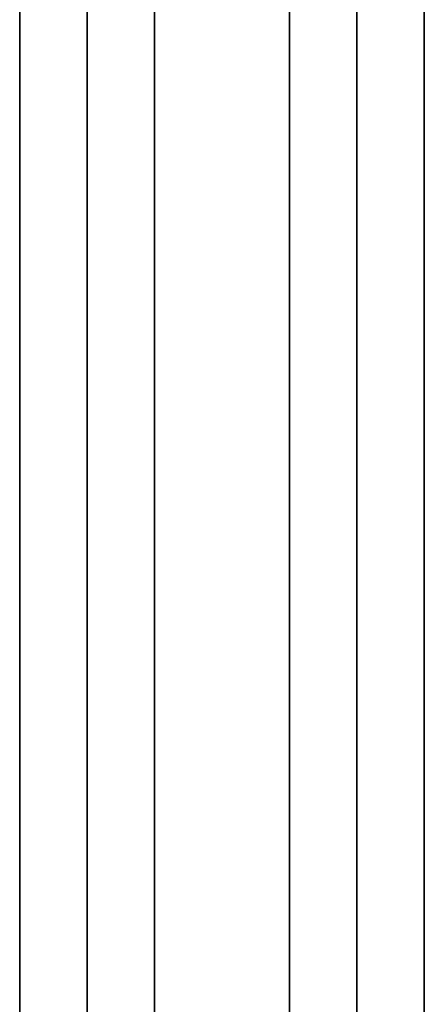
# Model space of a CAD drawing. Header units: millimetres. Extents: x -448 to 1378, y -985 to 990.
# Tile 8 of 120: x 0 to 30, y -734 to -661. Entities that reach past the tile are written whole.
import ezdxf

# ---------------------------------------------------------------- set-up
doc = ezdxf.new("R2010")
doc.units = ezdxf.units.MM
doc.header["$MEASUREMENT"] = 0
doc.layers.add('IGES level 2', color=8, linetype='Continuous')
doc.layers.add('IGES level 4', color=8, linetype='Continuous')

msp = doc.modelspace()

# ---------------------------------------------------------------- linework, layer by layer
at = {"layer": 'IGES level 2'}
for points in [[(0, 985, -20), (0, 0, -20), (0, -985, -20)], [(0, -985, 20), (0, 0, 20), (0, 985, 20)], [(0, -985, 20), (0, 0, 20), (0, 985, 20)], [(0, 985, -20), (0, 0, -20), (0, -985, -20)], [(5, 985, -20), (5, 0, -20), (5, -985, -20)], [(5, -985, 20), (5, 0, 20), (5, 985, 20)], [(10, -985, 20), (10, 0, 20), (10, 985, 20)], [(10, 985, -20), (10, 0, -20), (10, -985, -20)], [(10, -985, -20), (10, 0, -20), (10, 985, -20)], [(10, 985, 20), (10, 0, 20), (10, -985, 20)], [(0, -961.7), (0, -795), (0, -628.3)], [(10, -961.7), (10, -795), (10, -628.3)]]:
    msp.add_open_spline(points, degree=2, dxfattribs=at)
at = {"layer": 'IGES level 4'}
for points in [[(20, -985, -20), (20, 0, -20), (20, 985, -20)], [(20, 985, 20), (20, 0, 20), (20, -985, 20)], [(20, 985, -20), (20, 0, -20), (20, -985, -20)], [(20, -985, 20), (20, 0, 20), (20, 985, 20)], [(25, 985, -20), (25, 0, -20), (25, -985, -20)], [(25, -985, 20), (25, 0, 20), (25, 985, 20)], [(30, -985, -20), (30, 0, -20), (30, 985, -20)], [(30, 985, 20), (30, 0, 20), (30, -985, 20)], [(30, -985, -20), (30, 0, -20), (30, 985, -20)], [(30, 985, 20), (30, 0, 20), (30, -985, 20)], [(20, -961.7), (20, -795), (20, -628.3)], [(30, -959.75), (30, -795), (30, -630.25)]]:
    msp.add_open_spline(points, degree=2, dxfattribs=at)

doc.saveas('drawing.dxf')
